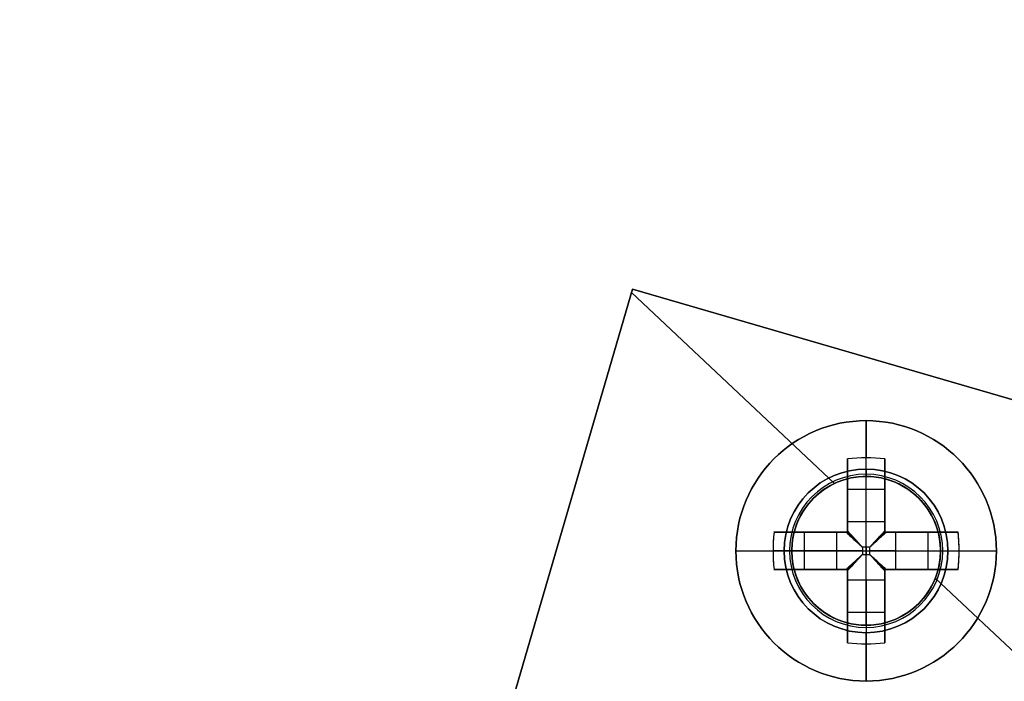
# Model space of a CAD drawing. Header units: millimetres. Extents: x -83 to 676, y -83 to 676.
# Tile 112 of 256: x 36 to 62, y 373 to 391. Entities that reach past the tile are written whole.
import ezdxf

# ---------------------------------------------------------------- set-up
doc = ezdxf.new("R2010")
doc.units = ezdxf.units.MM
doc.header["$MEASUREMENT"] = 0
doc.layers.add('IGES level 0', color=7, linetype='Continuous', true_color=0xff7878)

msp = doc.modelspace()

# ---------------------------------------------------------------- linework, layer by layer
at = {"layer": 'IGES level 0', "color": 254, "true_color": 0xcad1ee}
for p, q in [((43.657, 354.606, 48), (52.055, 383.406, 48)), ((52.055, 383.406, 47), (43.657, 354.606, 47)), ((43.657, 354.606, 47.5), (52.055, 383.406, 47.5)), ((108.216, 367.03, 48), (52.055, 383.406, 48)), ((52.055, 383.406, 48), (52.055, 383.406, 47)), ((52.055, 383.406, 47), (108.216, 367.03, 47)), ((52.055, 383.406, 48), (52.055, 383.406, 47)), ((58.853, 378.299, 47), (58.853, 378.299, 45.8)), ((59.706, 377.823, 48), (59.706, 377.823, 47)), ((56.879, 377.737, 47), (56.879, 377.737, 48)), ((56.879, 377.737, 48), (56.879, 377.737, 47)), ((56.404, 376.884, 45.8), (56.404, 376.884, 47)), ((56.404, 376.884, 47), (56.404, 376.884, 45.8)), ((60.267, 375.849, 47), (60.267, 375.849, 45.8)), ((60.267, 375.849, 45.8), (60.267, 375.849, 47)), ((56.965, 374.91, 48), (56.965, 374.91, 47)), ((59.792, 374.996, 48), (59.792, 374.996, 47)), ((59.792, 374.996, 47), (59.792, 374.996, 48)), ((57.818, 374.435, 47), (57.818, 374.435, 45.8))]:
    msp.add_line(p, q, dxfattribs=at)
at = {"layer": 'IGES level 0', "color": 11, "true_color": 0xff7887}
for p, q in [((52.055, 383.406, 48), (43.657, 354.606, 48)), ((52.055, 383.406, 47), (43.657, 354.606, 47)), ((108.216, 367.03, 48), (52.055, 383.406, 48)), ((108.216, 367.03, 47), (52.055, 383.406, 47)), ((52.028, 383.314, 48), (57.487, 378.178, 48)), ((52.028, 383.314, 47), (57.487, 378.178, 47)), ((60.195, 375.63, 48), (99.845, 338.322, 48)), ((60.195, 375.63, 47), (99.845, 338.322, 47))]:
    msp.add_line(p, q, dxfattribs=at)
at = {"layer": 'IGES level 0', "color": 1, "true_color": 0xff0808}
for p, q in [((58.336, 378.567, 48), (58.336, 379.867, 48)), ((58.336, 377.153, 48.463), (58.336, 378.867, 50.155)), ((57.836, 377.153, 48.463), (57.836, 378.841, 50.13)), ((57.836, 378.841, 50.13), (57.836, 377.153, 48.463)), ((58.836, 378.841, 50.13), (58.836, 377.153, 48.463)), ((58.836, 377.153, 48.463), (58.836, 378.841, 50.13)), ((57.836, 376.867, 49.699), (57.836, 378.405, 49.699)), ((58.336, 378.367, 47.8), (58.336, 378.367, 40)), ((58.336, 374.367, 40), (58.336, 378.367, 40)), ((58.336, 378.367, 40), (58.336, 378.367, 47.8)), ((58.836, 378.405, 49.699), (58.836, 376.867, 49.699)), ((57.836, 378.023, 49.322), (58.836, 378.023, 49.322)), ((57.836, 377.854, 49.155), (57.836, 377.854, 50.83)), ((58.836, 377.854, 49.155), (58.836, 377.854, 50.83)), ((57.836, 377.153, 48.463), (58.836, 377.153, 48.463)), ((57.836, 377.153, 48.463), (58.836, 377.153, 48.463)), ((55.861, 376.867, 50.13), (57.549, 376.867, 48.463)), ((57.549, 376.867, 48.463), (55.861, 376.867, 50.13)), ((56.297, 376.867, 49.699), (57.836, 376.867, 49.699)), ((56.68, 375.867, 49.322), (56.68, 376.867, 49.322)), ((56.848, 376.867, 49.155), (56.848, 376.867, 50.83)), ((57.549, 375.867, 48.463), (57.549, 376.867, 48.463)), ((57.549, 375.867, 48.463), (57.549, 376.867, 48.463)), ((57.836, 376.867, 51.128), (57.836, 376.867, 48.27)), ((57.836, 376.867, 48.27), (57.836, 376.867, 51.128)), ((58.836, 376.867, 51.128), (58.836, 376.867, 48.27)), ((58.836, 376.867, 49.699), (60.374, 376.867, 49.699)), ((58.836, 376.867, 48.27), (58.836, 376.867, 51.128)), ((59.122, 376.867, 48.463), (60.81, 376.867, 50.13)), ((59.122, 376.867, 48.463), (59.122, 375.867, 48.463)), ((60.81, 376.867, 50.13), (59.122, 376.867, 48.463)), ((59.122, 376.867, 48.463), (59.122, 375.867, 48.463)), ((59.823, 376.867, 49.155), (59.823, 376.867, 50.83)), ((59.992, 376.867, 49.322), (59.992, 375.867, 49.322)), ((58.433, 376.464, 48.18), (58.238, 376.464, 48.18)), ((58.238, 376.464, 48.18), (58.238, 376.269, 48.18)), ((58.238, 376.464, 48.18), (58.238, 376.269, 48.18)), ((58.433, 376.464, 48.18), (58.238, 376.464, 48.18)), ((58.336, 376.464, 48.18), (58.336, 376.269, 48.18)), ((58.433, 376.269, 48.18), (58.433, 376.464, 48.18)), ((58.433, 376.269, 48.18), (58.433, 376.464, 48.18)), ((54.836, 376.367, 48), (56.136, 376.367, 48)), ((57.549, 376.367, 48.463), (55.836, 376.367, 50.155)), ((56.336, 376.367, 47.8), (56.336, 376.367, 40)), ((56.336, 376.367, 40), (60.336, 376.367, 40)), ((58.238, 376.367, 48.18), (58.433, 376.367, 48.18)), ((58.238, 376.269, 48.18), (58.433, 376.269, 48.18)), ((58.238, 376.269, 48.18), (58.433, 376.269, 48.18)), ((59.122, 376.367, 48.463), (60.836, 376.367, 50.155)), ((60.336, 376.367, 47.8), (60.336, 376.367, 40)), ((60.536, 376.367, 48), (61.836, 376.367, 48)), ((57.549, 375.867, 48.463), (55.861, 375.867, 50.13)), ((55.861, 375.867, 50.13), (57.549, 375.867, 48.463)), ((57.836, 375.867, 49.699), (56.297, 375.867, 49.699)), ((56.848, 375.867, 49.155), (56.848, 375.867, 50.83)), ((57.836, 375.867, 51.128), (57.836, 375.867, 48.27)), ((57.836, 375.867, 48.27), (57.836, 375.867, 51.128)), ((57.836, 374.329, 49.699), (57.836, 375.867, 49.699)), ((58.836, 375.867, 51.128), (58.836, 375.867, 48.27)), ((58.836, 375.867, 49.699), (58.836, 374.329, 49.699)), ((58.836, 375.867, 48.27), (58.836, 375.867, 51.128)), ((60.374, 375.867, 49.699), (58.836, 375.867, 49.699)), ((60.81, 375.867, 50.13), (59.122, 375.867, 48.463)), ((59.122, 375.867, 48.463), (60.81, 375.867, 50.13)), ((59.823, 375.867, 49.155), (59.823, 375.867, 50.83)), ((57.836, 373.892, 50.13), (57.836, 375.58, 48.463)), ((58.836, 375.58, 48.463), (57.836, 375.58, 48.463)), ((57.836, 375.58, 48.463), (57.836, 373.892, 50.13)), ((58.836, 375.58, 48.463), (57.836, 375.58, 48.463)), ((58.336, 375.58, 48.463), (58.336, 373.867, 50.155)), ((58.836, 375.58, 48.463), (58.836, 373.892, 50.13)), ((58.836, 373.892, 50.13), (58.836, 375.58, 48.463)), ((57.836, 374.879, 49.155), (57.836, 374.879, 50.83)), ((58.836, 374.879, 49.155), (58.836, 374.879, 50.83)), ((58.836, 374.711, 49.322), (57.836, 374.711, 49.322)), ((58.336, 374.367, 40), (58.336, 374.367, 47.8)), ((58.336, 374.367, 47.8), (58.336, 374.367, 40)), ((58.336, 372.867, 48), (58.336, 374.167, 48))]:
    msp.add_line(p, q, dxfattribs=at)
at = {"layer": 'IGES level 0', "color": 153, "true_color": 0x5393cf}
for centre, radius in [((296.5, 296.5), 296.5), ((296.5, 296.5, -1.2), 296.5), ((296.5, 296.5), 241), ((296.5, 296.5, -1.2), 241)]:
    msp.add_circle(centre, radius, dxfattribs=at)
at = {"layer": 'IGES level 0'}
for centre, radius in [((296.5, 296.5, 47), 296.5), ((296.5, 296.5), 296.5), ((296.5, 296.5, 47), 295.3), ((296.5, 296.5), 295.3)]:
    msp.add_circle(centre, radius, dxfattribs=at)
at = {"layer": 'IGES level 0', "color": 124, "true_color": 0x1aa180}
for centre, radius in [((296.5, 296.5, 47), 295), ((296.5, 296.5, 45.8), 295), ((296.5, 296.5, 47), 242.5), ((296.5, 296.5, 45.8), 242.5), ((58.336, 376.367, 47), 2), ((58.336, 376.367, 45.8), 2)]:
    msp.add_circle(centre, radius, dxfattribs=at)
at = {"layer": 'IGES level 0', "color": 31, "true_color": 0xffba87}
for centre, radius in [((296.5, 296.5), 242.2), ((296.5, 296.5, 47), 242.2), ((296.5, 296.5), 241), ((296.5, 296.5, 47), 241)]:
    msp.add_circle(centre, radius, dxfattribs=at)
at = {"layer": 'IGES level 0', "color": 1, "true_color": 0xff0808}
for centre, radius in [((58.336, 376.367, 48), 3.5), ((58.336, 376.367, 48), 2.2), ((58.336, 376.367, 40), 2)]:
    msp.add_circle(centre, radius, dxfattribs=at)
at = {"layer": 'IGES level 0', "color": 11, "true_color": 0xff7887}
for centre in [(58.336, 376.367, 48), (58.336, 376.367, 47)]:
    msp.add_circle(centre, 2, dxfattribs=at)
at = {"layer": 'IGES level 0'}
for centre, radius in [((296.5, 296.5), 296.5), ((296.5, 296.5, 47), 296.5), ((296.5, 296.5, 23.5), 296.5), ((296.5, 296.5, 47), 295.3), ((296.5, 296.5), 295.3), ((296.5, 296.5, 23.5), 295.3)]:
    msp.add_arc(centre, radius, 45, 225, dxfattribs=at)
at = {"layer": 'IGES level 0', "color": 153, "true_color": 0x5393cf}
for centre, start, end in [((296.5, 296.5, -1.2), 345, 165), ((296.5, 296.5), 345, 165), ((296.5, 296.5, -0.6), 345, 165), ((296.5, 296.5, -1.2), 165, 345), ((296.5, 296.5), 165, 345), ((296.5, 296.5, -0.6), 165, 345)]:
    msp.add_arc(centre, 296.5, start, end, dxfattribs=at)
at = {"layer": 'IGES level 0', "color": 124, "true_color": 0x1aa180}
for centre in [(296.5, 296.5, 45.8), (296.5, 296.5, 47), (296.5, 296.5, 46.4)]:
    msp.add_arc(centre, 295, 345, 165, dxfattribs=at)
at = {"layer": 'IGES level 0', "color": 31, "true_color": 0xffba87}
for centre, radius in [((296.5, 296.5), 242.2), ((296.5, 296.5, 47), 242.2), ((296.5, 296.5, 23.5), 242.2), ((296.5, 296.5, 47), 241), ((296.5, 296.5), 241), ((296.5, 296.5, 23.5), 241)]:
    msp.add_arc(centre, radius, 135, 315, dxfattribs=at)
at = {"layer": 'IGES level 0', "color": 1, "true_color": 0xff0808}
for centre, radius, start, end in [((58.336, 376.367, 48), 3.5, 0, 180), ((58.336, 376.367, 48), 2.2, 90, 270), ((58.336, 376.367, 47.941), 2.059, 90, 270), ((58.336, 376.367, 40), 2, 90, 270), ((58.336, 376.367, 47.8), 2, 90, 270), ((58.336, 376.367, 43.9), 2, 90, 270), ((58.336, 376.367, 47.8), 2, 90, 270), ((58.336, 376.367, 48), 2.2, 270, 90), ((58.336, 376.367, 47.941), 2.059, 270, 90), ((58.336, 376.367, 47.8), 2, 270, 90), ((58.336, 376.367, 40), 2, 270, 90), ((58.336, 376.367, 47.8), 2, 270, 90), ((58.336, 376.367, 43.9), 2, 270, 90), ((58.336, 376.367, 48), 3.5, 180, 0)]:
    msp.add_arc(centre, radius, start, end, dxfattribs=at)
at = {"layer": 'IGES level 0', "color": 1, "true_color": 0xff0808, "extrusion": (1, 0, 0)}
for centre, radius, start, end in [((376.367, 47.686, 58.336), 3.514, 5.1275, 44.6488), ((378.567, 47.8, 58.336), 0.2, 90, 180), ((376.464, 49.16, 57.836), 0.98, 296.5596, 314.6488), ((376.464, 49.16, 58.336), 0.98, 270, 314.6488), ((376.464, 49.16, 58.836), 0.98, 296.5596, 314.6488), ((376.269, 49.16, 58.336), 0.98, 225.3512, 270), ((376.367, 47.686, 57.836), 3.478, 98.2648, 135.3512), ((376.269, 49.16, 57.836), 0.98, 225.3512, 243.4404), ((376.269, 49.16, 57.836), 0.98, 225.3512, 243.4404), ((376.367, 47.686, 58.836), 3.478, 98.2648, 135.3512), ((376.269, 49.16, 58.836), 0.98, 225.3512, 243.4404), ((376.269, 49.16, 58.836), 0.98, 225.3512, 243.4404), ((376.367, 47.686, 58.336), 3.514, 135.3512, 174.8725)]:
    msp.add_arc(centre, radius, start, end, dxfattribs=at)
at = {"layer": 'IGES level 0', "color": 1, "true_color": 0xff0808, "extrusion": (-9.0207e-15, -0.70276, 0.711427)}
msp.add_arc((58.336, 301.269, -230.57), 3.514, 81.8199, 98.1801, dxfattribs=at)
at = {"layer": 'IGES level 0', "color": 1, "true_color": 0xff0808, "extrusion": (1.24513e-14, -0.70276, 0.711427)}
msp.add_arc((58.336, 301.269, -230.57), 3.514, 81.8199, 98.1801, dxfattribs=at)
at = {"layer": 'IGES level 0', "color": 1, "true_color": 0xff0808, "extrusion": (1, 5.73308e-15, -2.89699e-15)}
msp.add_arc((376.367, 47.686, 57.836), 3.478, 44.6488, 81.7352, dxfattribs=at)
at = {"layer": 'IGES level 0', "color": 1, "true_color": 0xff0808, "extrusion": (1, 1.7746e-14, 3.5119e-14)}
msp.add_arc((376.367, 47.686, 57.836), 3.478, 44.6488, 81.7352, dxfattribs=at)
at = {"layer": 'IGES level 0', "color": 1, "true_color": 0xff0808, "extrusion": (1, -1.7746e-14, -3.5119e-14)}
msp.add_arc((376.367, 47.686, 58.836), 3.478, 44.6488, 81.7352, dxfattribs=at)
at = {"layer": 'IGES level 0', "color": 1, "true_color": 0xff0808, "extrusion": (1, 2.34791e-14, 3.2222e-14)}
msp.add_arc((376.367, 47.686, 58.836), 3.478, 44.6488, 81.7352, dxfattribs=at)
at = {"layer": 'IGES level 0', "color": 254, "true_color": 0xcad1ee}
for centre, start, end in [((58.336, 376.367, 47), 345, 165), ((58.336, 376.367, 45.8), 345, 165), ((58.336, 376.367, 46.4), 345, 165), ((58.336, 376.367, 48), 316.743, 136.743), ((58.336, 376.367, 47), 316.743, 136.743), ((58.336, 376.367, 47.5), 316.743, 136.743), ((58.336, 376.367, 48), 136.743, 316.743), ((58.336, 376.367, 47), 136.743, 316.743), ((58.336, 376.367, 47.5), 136.743, 316.743), ((58.336, 376.367, 47), 165, 345), ((58.336, 376.367, 45.8), 165, 345), ((58.336, 376.367, 46.4), 165, 345)]:
    msp.add_arc(centre, 2, start, end, dxfattribs=at)
at = {"layer": 'IGES level 0', "color": 1, "true_color": 0xff0808, "extrusion": (1, -1.46419e-13, 1.10892e-13)}
msp.add_arc((378.567, 47.8, 58.336), 0.2, 90, 180, dxfattribs=at)
at = {"layer": 'IGES level 0', "color": 1, "true_color": 0xff0808, "extrusion": (1, -3.39484e-13, 4.74112e-13)}
msp.add_arc((376.464, 49.16, 57.836), 0.98, 296.5596, 314.6488, dxfattribs=at)
at = {"layer": 'IGES level 0', "color": 1, "true_color": 0xff0808, "extrusion": (1, 6.78967e-13, -9.48225e-13)}
msp.add_arc((376.464, 49.16, 58.836), 0.98, 296.5596, 314.6488, dxfattribs=at)
at = {"layer": 'IGES level 0', "color": 1, "true_color": 0xff0808, "extrusion": (0.70276, -1.56398e-15, 0.711427)}
msp.add_arc((376.367, -7.99, 74.921), 3.514, 81.8199, 98.1801, dxfattribs=at)
at = {"layer": 'IGES level 0', "color": 1, "true_color": 0xff0808, "extrusion": (0.70276, 7.8549e-14, 0.711427)}
msp.add_arc((376.367, -7.99, 74.921), 3.514, 81.8199, 90, dxfattribs=at)
at = {"layer": 'IGES level 0', "color": 1, "true_color": 0xff0808, "extrusion": (0, 1, 0)}
for centre, radius, start, end in [((-58.336, 47.686, 376.867), 3.478, 44.6488, 81.7352), ((-58.238, 49.16, 376.867), 0.98, 296.5596, 314.6488), ((-58.433, 49.16, 376.867), 0.98, 225.3512, 243.4404), ((-58.433, 49.16, 376.867), 0.98, 225.3512, 243.4404), ((-58.336, 47.686, 376.367), 3.514, 5.1275, 44.6488), ((-58.238, 49.16, 376.367), 0.98, 270, 314.6488), ((-58.433, 49.16, 376.367), 0.98, 225.3512, 270), ((-58.336, 47.686, 376.367), 3.514, 135.3512, 174.8725), ((-58.336, 47.686, 376.367), 3.514, 135.3512, 174.8725), ((-58.336, 47.686, 375.867), 3.478, 44.6488, 81.7352), ((-58.336, 47.686, 375.867), 3.478, 44.6488, 81.7352), ((-58.336, 47.686, 375.867), 3.478, 98.2648, 135.3512), ((-58.433, 49.16, 375.867), 0.98, 225.3512, 243.4404), ((-58.433, 49.16, 375.867), 0.98, 225.3512, 243.4404)]:
    msp.add_arc(centre, radius, start, end, dxfattribs=at)
at = {"layer": 'IGES level 0', "color": 1, "true_color": 0xff0808, "extrusion": (-1.41968e-13, 1, 2.80952e-13)}
msp.add_arc((-58.336, 47.686, 376.867), 3.478, 44.6488, 81.7352, dxfattribs=at)
at = {"layer": 'IGES level 0', "color": 1, "true_color": 0xff0808, "extrusion": (-5.43174e-12, 1, -7.5858e-12)}
msp.add_arc((-58.238, 49.16, 376.867), 0.98, 296.5596, 314.6488, dxfattribs=at)
at = {"layer": 'IGES level 0', "color": 1, "true_color": 0xff0808, "extrusion": (0.689371, -0.689371, -0.222565)}
msp.add_arc((307.381, -3.077, -230.508), 0.08, 257.4403, 282.5475, dxfattribs=at)
at = {"layer": 'IGES level 0', "color": 1, "true_color": 0xff0808, "extrusion": (0.689371, 0.689371, 0.222565)}
msp.add_arc((224.882, -21.438, 310.938), 0.08, 257.4525, 282.5597, dxfattribs=at)
at = {"layer": 'IGES level 0', "color": 1, "true_color": 0xff0808, "extrusion": (1.41968e-13, 1, 2.80952e-13)}
for centre in [(-58.336, 47.686, 376.867), (-58.336, 47.686, 376.867), (-58.336, 47.686, 375.867)]:
    msp.add_arc(centre, 3.478, 98.2648, 135.3512, dxfattribs=at)
at = {"layer": 'IGES level 0', "color": 1, "true_color": 0xff0808, "extrusion": (-0.70276, 2.15365e-14, 0.711427)}
msp.add_arc((-376.367, 75.013, -7.071), 3.514, 81.8199, 98.1801, dxfattribs=at)
at = {"layer": 'IGES level 0', "color": 1, "true_color": 0xff0808, "extrusion": (-0.70276, 2.04906e-14, 0.711427)}
msp.add_arc((-376.367, 75.013, -7.071), 3.514, 90, 98.1801, dxfattribs=at)
at = {"layer": 'IGES level 0', "color": 1, "true_color": 0xff0808, "extrusion": (0.702705, -0.702705, -0.111406)}
msp.add_arc((307.381, 22.88, -229.195), 0.08, 263.7148, 276.3569, dxfattribs=at)
at = {"layer": 'IGES level 0', "color": 1, "true_color": 0xff0808, "extrusion": (0.702705, 0.702705, 0.111406)}
msp.add_arc((224.882, 13.689, 311.18), 0.08, 263.6431, 276.2852, dxfattribs=at)
at = {"layer": 'IGES level 0', "color": 1, "true_color": 0xff0808, "extrusion": (-2.49185e-13, 1, 1.15606e-13)}
msp.add_arc((-58.336, 47.686, 376.367), 3.514, 5.1275, 44.6488, dxfattribs=at)
at = {"layer": 'IGES level 0', "color": 1, "true_color": 0xff0808, "extrusion": (0.70276, 1.31904e-13, 0.711427)}
msp.add_arc((376.367, -7.99, 74.921), 3.514, 90, 98.1801, dxfattribs=at)
at = {"layer": 'IGES level 0', "color": 1, "true_color": 0xff0808, "extrusion": (2.1883e-10, 1, 2.87691e-11)}
msp.add_arc((-56.136, 47.8, 376.367), 0.2, 90, 180, dxfattribs=at)
at = {"layer": 'IGES level 0', "color": 1, "true_color": 0xff0808, "extrusion": (2.18833e-10, 1, -2.87618e-11)}
msp.add_arc((-60.536, 47.8, 376.367), 0.2, 360, 90, dxfattribs=at)
at = {"layer": 'IGES level 0', "color": 1, "true_color": 0xff0808, "extrusion": (-0.70276, -2.78102e-14, 0.711427)}
msp.add_arc((-376.367, 75.013, -7.071), 3.514, 81.8199, 90, dxfattribs=at)
at = {"layer": 'IGES level 0', "color": 1, "true_color": 0xff0808, "extrusion": (0.689371, 0.689371, -0.222565)}
msp.add_arc((224.882, 115.386, 288.405), 0.08, 257.4403, 282.5475, dxfattribs=at)
at = {"layer": 'IGES level 0', "color": 1, "true_color": 0xff0808, "extrusion": (0.702705, 0.702705, -0.111406)}
msp.add_arc((224.882, 82.177, 299.755), 0.08, 263.7148, 276.3569, dxfattribs=at)
at = {"layer": 'IGES level 0', "color": 1, "true_color": 0xff0808, "extrusion": (0.702705, -0.702705, 0.111406)}
msp.add_arc((307.381, 72.986, -217.769), 0.08, 263.6431, 276.2852, dxfattribs=at)
at = {"layer": 'IGES level 0', "color": 1, "true_color": 0xff0808, "extrusion": (0.689371, -0.689371, 0.222565)}
msp.add_arc((307.381, 97.025, -207.975), 0.08, 257.4525, 282.5597, dxfattribs=at)
at = {"layer": 'IGES level 0', "color": 1, "true_color": 0xff0808, "extrusion": (-2.71587e-12, 1, -3.7929e-12)}
msp.add_arc((-58.238, 49.16, 375.867), 0.98, 296.5596, 314.6488, dxfattribs=at)
at = {"layer": 'IGES level 0', "color": 1, "true_color": 0xff0808, "extrusion": (2.71587e-12, 1, 3.7929e-12)}
msp.add_arc((-58.238, 49.16, 375.867), 0.98, 296.5596, 314.6488, dxfattribs=at)
at = {"layer": 'IGES level 0', "color": 1, "true_color": 0xff0808, "extrusion": (1, 1.17395e-14, -1.6111e-14)}
msp.add_arc((376.367, 47.686, 57.836), 3.478, 98.2648, 135.3512, dxfattribs=at)
at = {"layer": 'IGES level 0', "color": 1, "true_color": 0xff0808, "extrusion": (1, 2.34791e-14, -3.2222e-14)}
msp.add_arc((376.367, 47.686, 58.836), 3.478, 98.2648, 135.3512, dxfattribs=at)
at = {"layer": 'IGES level 0', "color": 1, "true_color": 0xff0808, "extrusion": (1, -2.51215e-14, -6.06486e-14)}
msp.add_arc((374.167, 47.8, 58.336), 0.2, 0, 90, dxfattribs=at)
at = {"layer": 'IGES level 0', "color": 1, "true_color": 0xff0808, "extrusion": (1, -8.57701e-14, -8.57701e-14)}
msp.add_arc((374.167, 47.8, 58.336), 0.2, 360, 90, dxfattribs=at)
at = {"layer": 'IGES level 0', "color": 1, "true_color": 0xff0808, "extrusion": (-1.24501e-14, 0.70276, 0.711427)}
msp.add_arc((-58.336, -234.246, 298.42), 3.514, 81.8199, 98.1801, dxfattribs=at)
at = {"layer": 'IGES level 0', "color": 1, "true_color": 0xff0808, "extrusion": (4.8968e-14, 0.70276, 0.711427)}
msp.add_arc((-58.336, -234.246, 298.42), 3.514, 81.8199, 98.1801, dxfattribs=at)
at = {"layer": 'IGES level 0', "color": 1, "true_color": 0xff0808}
for points in [[(57.8, 376.867, 48.283), (57.811, 376.867, 48.277), (57.823, 376.867, 48.273), (57.836, 376.867, 48.27)], [(57.836, 376.867, 48.27), (57.836, 376.879, 48.273), (57.836, 376.891, 48.277), (57.836, 376.903, 48.283)], [(58.836, 376.903, 48.283), (58.836, 376.891, 48.277), (58.836, 376.879, 48.273), (58.836, 376.867, 48.27)], [(58.836, 376.867, 48.27), (58.848, 376.867, 48.273), (58.86, 376.867, 48.277), (58.871, 376.867, 48.283)], [(57.836, 375.867, 48.27), (57.823, 375.867, 48.273), (57.811, 375.867, 48.277), (57.8, 375.867, 48.283)], [(57.836, 375.831, 48.283), (57.836, 375.843, 48.277), (57.836, 375.854, 48.273), (57.836, 375.867, 48.27)], [(58.836, 375.867, 48.27), (58.836, 375.854, 48.273), (58.836, 375.843, 48.277), (58.836, 375.831, 48.283)], [(58.871, 375.867, 48.283), (58.86, 375.867, 48.277), (58.848, 375.867, 48.273), (58.836, 375.867, 48.27)]]:
    msp.add_open_spline(points, degree=3, dxfattribs=at)
for points, knots in [([(57.836, 376.867, 48.27), (57.828, 376.867, 48.272), (57.821, 376.867, 48.274), (57.809, 376.867, 48.279), (57.805, 376.867, 48.281), (57.8, 376.867, 48.283)], [0, 0, 0, 0, 0.00002195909, 0.00002195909, 0.0000380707, 0.0000380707, 0.0000380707, 0.0000380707]), ([(57.8, 376.867, 48.283), (57.845, 376.826, 48.261), (57.89, 376.783, 48.242), (57.986, 376.696, 48.212), (58.035, 376.651, 48.2), (58.136, 376.559, 48.184), (58.187, 376.512, 48.18), (58.238, 376.464, 48.18)], [0, 0, 0, 0, 0.320257, 0.320257, 0.655825, 0.655825, 1, 1, 1, 1]), ([(57.8, 376.867, 48.283), (57.816, 376.852, 48.275), (57.832, 376.837, 48.268), (57.866, 376.806, 48.253), (57.884, 376.79, 48.246), (57.919, 376.757, 48.233), (57.937, 376.741, 48.227), (57.971, 376.71, 48.217), (57.987, 376.695, 48.212), (58.02, 376.664, 48.204), (58.038, 376.648, 48.2), (58.074, 376.615, 48.193), (58.093, 376.598, 48.191), (58.131, 376.563, 48.186), (58.151, 376.544, 48.183), (58.191, 376.507, 48.181), (58.211, 376.489, 48.18), (58.234, 376.468, 48.18), (58.236, 376.466, 48.18), (58.238, 376.464, 48.18)], [0, 0, 0, 0, 0.129053, 0.129053, 0.256755, 0.256755, 0.38469, 0.38469, 0.5, 0.5, 0.626455, 0.626455, 0.749753, 0.749753, 0.874877, 0.874877, 0.989347, 0.989347, 1, 1, 1, 1]), ([(57.834, 376.867, 48.271), (57.87, 376.828, 48.253), (57.929, 376.762, 48.228), (57.99, 376.696, 48.211), (58.014, 376.67, 48.206)], [0.0440598, 0.0440598, 0.0440598, 0.0440598, 0.3202573, 0.497, 0.497, 0.497, 0.497]), ([(57.836, 376.903, 48.283), (57.836, 376.896, 48.28), (57.835, 376.889, 48.277), (57.835, 376.877, 48.273), (57.835, 376.872, 48.271), (57.836, 376.867, 48.27)], [0, 0, 0, 0, 0.00002297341, 0.00002297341, 0.0000380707, 0.0000380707, 0.0000380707, 0.0000380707]), ([(58.238, 376.464, 48.18), (58.219, 376.485, 48.18), (58.202, 376.504, 48.18), (58.167, 376.542, 48.183), (58.15, 376.56, 48.184), (58.117, 376.596, 48.189), (58.102, 376.613, 48.191), (58.07, 376.647, 48.197), (58.055, 376.663, 48.2), (58.033, 376.688, 48.206), (58.025, 376.696, 48.208), (58.003, 376.72, 48.214), (57.988, 376.737, 48.218), (57.957, 376.77, 48.229), (57.942, 376.786, 48.234), (57.912, 376.819, 48.246), (57.897, 376.835, 48.253), (57.868, 376.867, 48.266), (57.854, 376.883, 48.273), (57.839, 376.899, 48.282), (57.837, 376.901, 48.282), (57.836, 376.903, 48.283)], [0, 0, 0, 0, 0.101614, 0.101614, 0.209673, 0.209673, 0.321553, 0.321553, 0.439036, 0.439036, 0.5, 0.5, 0.625, 0.625, 0.744934, 0.744934, 0.864797, 0.864797, 0.986554, 0.986554, 1, 1, 1, 1]), ([(58.836, 376.903, 48.283), (58.821, 376.887, 48.275), (58.806, 376.87, 48.268), (58.774, 376.836, 48.253), (58.759, 376.819, 48.246), (58.726, 376.783, 48.233), (58.71, 376.766, 48.227), (58.679, 376.732, 48.217), (58.664, 376.716, 48.212), (58.633, 376.682, 48.204), (58.617, 376.664, 48.2), (58.584, 376.628, 48.193), (58.567, 376.61, 48.191), (58.531, 376.571, 48.186), (58.513, 376.551, 48.183), (58.476, 376.511, 48.181), (58.458, 376.491, 48.18), (58.437, 376.468, 48.18), (58.435, 376.466, 48.18), (58.433, 376.464, 48.18)], [0, 0, 0, 0, 0.1290525, 0.1290525, 0.2567545, 0.2567545, 0.3846897, 0.3846897, 0.5, 0.5, 0.6264552, 0.6264552, 0.7497533, 0.7497533, 0.8748767, 0.8748767, 0.9893473, 0.9893473, 1, 1, 1, 1]), ([(58.836, 376.903, 48.283), (58.794, 376.858, 48.261), (58.752, 376.812, 48.242), (58.665, 376.717, 48.212), (58.62, 376.667, 48.2), (58.527, 376.567, 48.184), (58.48, 376.516, 48.18), (58.433, 376.464, 48.18)], [0, 0, 0, 0, 0.320257, 0.320257, 0.655825, 0.655825, 1, 1, 1, 1]), ([(58.433, 376.464, 48.18), (58.453, 376.483, 48.18), (58.473, 376.501, 48.18), (58.51, 376.535, 48.183), (58.529, 376.552, 48.184), (58.565, 376.585, 48.189), (58.582, 376.601, 48.191), (58.616, 376.632, 48.197), (58.632, 376.647, 48.2), (58.656, 376.669, 48.206), (58.665, 376.677, 48.208), (58.689, 376.699, 48.214), (58.706, 376.715, 48.218), (58.739, 376.745, 48.229), (58.755, 376.76, 48.234), (58.788, 376.79, 48.246), (58.804, 376.805, 48.253), (58.836, 376.834, 48.266), (58.851, 376.848, 48.273), (58.868, 376.864, 48.282), (58.87, 376.865, 48.282), (58.871, 376.867, 48.283)], [0, 0, 0, 0, 0.101614, 0.101614, 0.209673, 0.209673, 0.321553, 0.321553, 0.439036, 0.439036, 0.5, 0.5, 0.625, 0.625, 0.744934, 0.744934, 0.864797, 0.864797, 0.986554, 0.986554, 1, 1, 1, 1]), ([(58.836, 376.869, 48.271), (58.796, 376.833, 48.253), (58.731, 376.773, 48.228), (58.665, 376.712, 48.211), (58.639, 376.688, 48.206)], [0.0440597, 0.0440597, 0.0440597, 0.0440597, 0.3202573, 0.497, 0.497, 0.497, 0.497]), ([(58.836, 376.867, 48.27), (58.836, 376.874, 48.272), (58.836, 376.881, 48.274), (58.836, 376.893, 48.279), (58.836, 376.898, 48.281), (58.836, 376.903, 48.283)], [0, 0, 0, 0, 0.00002195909, 0.00002195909, 0.0000380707, 0.0000380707, 0.0000380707, 0.0000380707]), ([(58.871, 376.867, 48.283), (58.865, 376.867, 48.28), (58.857, 376.867, 48.277), (58.845, 376.867, 48.273), (58.84, 376.867, 48.271), (58.836, 376.867, 48.27)], [0, 0, 0, 0, 0.00002297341, 0.00002297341, 0.0000380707, 0.0000380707, 0.0000380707, 0.0000380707]), ([(58.238, 376.269, 48.18), (58.218, 376.251, 48.18), (58.199, 376.233, 48.18), (58.161, 376.198, 48.183), (58.142, 376.181, 48.184), (58.107, 376.149, 48.189), (58.089, 376.133, 48.191), (58.055, 376.102, 48.197), (58.039, 376.086, 48.2), (58.015, 376.064, 48.206), (58.007, 376.057, 48.208), (57.982, 376.034, 48.214), (57.965, 376.019, 48.218), (57.932, 375.988, 48.229), (57.916, 375.973, 48.234), (57.883, 375.943, 48.246), (57.867, 375.929, 48.253), (57.835, 375.899, 48.266), (57.82, 375.885, 48.273), (57.803, 375.87, 48.282), (57.801, 375.868, 48.282), (57.8, 375.867, 48.283)], [0, 0, 0, 0, 0.101614, 0.101614, 0.209673, 0.209673, 0.321553, 0.321553, 0.439036, 0.439036, 0.5, 0.5, 0.625, 0.625, 0.744934, 0.744934, 0.864797, 0.864797, 0.986554, 0.986554, 1, 1, 1, 1]), ([(57.836, 375.831, 48.283), (57.85, 375.847, 48.275), (57.865, 375.863, 48.268), (57.897, 375.897, 48.253), (57.913, 375.915, 48.246), (57.945, 375.95, 48.233), (57.961, 375.968, 48.227), (57.992, 376.002, 48.217), (58.007, 376.018, 48.212), (58.038, 376.051, 48.204), (58.054, 376.069, 48.2), (58.087, 376.105, 48.193), (58.104, 376.124, 48.191), (58.14, 376.162, 48.186), (58.158, 376.182, 48.183), (58.195, 376.223, 48.181), (58.213, 376.242, 48.18), (58.234, 376.265, 48.18), (58.236, 376.267, 48.18), (58.238, 376.269, 48.18)], [0, 0, 0, 0, 0.1290525, 0.1290525, 0.2567545, 0.2567545, 0.3846897, 0.3846897, 0.5, 0.5, 0.6264552, 0.6264552, 0.7497533, 0.7497533, 0.8748767, 0.8748767, 0.9893473, 0.9893473, 1, 1, 1, 1]), ([(57.836, 375.831, 48.283), (57.877, 375.876, 48.261), (57.919, 375.922, 48.242), (58.006, 376.017, 48.212), (58.051, 376.066, 48.2), (58.144, 376.167, 48.184), (58.191, 376.218, 48.18), (58.238, 376.269, 48.18)], [0, 0, 0, 0, 0.320257, 0.320257, 0.655825, 0.655825, 1, 1, 1, 1]), ([(58.871, 375.867, 48.283), (58.855, 375.881, 48.275), (58.839, 375.897, 48.268), (58.805, 375.928, 48.253), (58.788, 375.944, 48.246), (58.752, 375.976, 48.233), (58.734, 375.992, 48.227), (58.7, 376.024, 48.217), (58.684, 376.038, 48.212), (58.651, 376.069, 48.204), (58.633, 376.085, 48.2), (58.597, 376.119, 48.193), (58.579, 376.136, 48.191), (58.54, 376.171, 48.186), (58.52, 376.189, 48.183), (58.48, 376.226, 48.181), (58.46, 376.245, 48.18), (58.437, 376.266, 48.18), (58.435, 376.267, 48.18), (58.433, 376.269, 48.18)], [0, 0, 0, 0, 0.1290525, 0.1290525, 0.2567545, 0.2567545, 0.3846897, 0.3846897, 0.5, 0.5, 0.6264552, 0.6264552, 0.7497533, 0.7497533, 0.8748767, 0.8748767, 0.9893473, 0.9893473, 1, 1, 1, 1]), ([(58.433, 376.269, 48.18), (58.452, 376.249, 48.18), (58.469, 376.23, 48.18), (58.504, 376.192, 48.183), (58.521, 376.173, 48.184), (58.554, 376.138, 48.189), (58.57, 376.12, 48.191), (58.601, 376.087, 48.197), (58.616, 376.07, 48.2), (58.638, 376.046, 48.206), (58.646, 376.038, 48.208), (58.668, 376.013, 48.214), (58.684, 375.997, 48.218), (58.714, 375.963, 48.229), (58.729, 375.947, 48.234), (58.759, 375.914, 48.246), (58.774, 375.898, 48.253), (58.803, 375.867, 48.266), (58.817, 375.851, 48.273), (58.833, 375.834, 48.282), (58.834, 375.833, 48.282), (58.836, 375.831, 48.283)], [0, 0, 0, 0, 0.101614, 0.101614, 0.209673, 0.209673, 0.321553, 0.321553, 0.439036, 0.439036, 0.5, 0.5, 0.625, 0.625, 0.744934, 0.744934, 0.864797, 0.864797, 0.986554, 0.986554, 1, 1, 1, 1]), ([(58.871, 375.867, 48.283), (58.827, 375.908, 48.261), (58.781, 375.95, 48.242), (58.686, 376.037, 48.212), (58.636, 376.083, 48.2), (58.536, 376.175, 48.184), (58.484, 376.222, 48.18), (58.433, 376.269, 48.18)], [0, 0, 0, 0, 0.320257, 0.320257, 0.655825, 0.655825, 1, 1, 1, 1]), ([(57.836, 375.865, 48.271), (57.875, 375.901, 48.253), (57.94, 375.961, 48.228), (58.006, 376.022, 48.211), (58.033, 376.045, 48.206)], [0.0440597, 0.0440597, 0.0440597, 0.0440597, 0.3202573, 0.497, 0.497, 0.497, 0.497]), ([(58.837, 375.867, 48.271), (58.802, 375.906, 48.253), (58.742, 375.971, 48.228), (58.681, 376.038, 48.211), (58.657, 376.064, 48.206)], [0.0440597, 0.0440597, 0.0440597, 0.0440597, 0.3202573, 0.497, 0.497, 0.497, 0.497]), ([(57.8, 375.867, 48.283), (57.807, 375.867, 48.28), (57.814, 375.867, 48.277), (57.826, 375.867, 48.273), (57.831, 375.867, 48.271), (57.836, 375.867, 48.27)], [0, 0, 0, 0, 0.00002297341, 0.00002297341, 0.0000380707, 0.0000380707, 0.0000380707, 0.0000380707]), ([(57.836, 375.867, 48.27), (57.835, 375.86, 48.272), (57.835, 375.853, 48.274), (57.836, 375.841, 48.279), (57.836, 375.836, 48.281), (57.836, 375.831, 48.283)], [0, 0, 0, 0, 0.00002195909, 0.00002195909, 0.0000380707, 0.0000380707, 0.0000380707, 0.0000380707]), ([(58.836, 375.831, 48.283), (58.836, 375.838, 48.28), (58.836, 375.845, 48.277), (58.836, 375.857, 48.273), (58.836, 375.862, 48.271), (58.836, 375.867, 48.27)], [0, 0, 0, 0, 0.00002297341, 0.00002297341, 0.0000380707, 0.0000380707, 0.0000380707, 0.0000380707]), ([(58.836, 375.867, 48.27), (58.843, 375.867, 48.272), (58.85, 375.867, 48.274), (58.862, 375.867, 48.279), (58.867, 375.867, 48.281), (58.871, 375.867, 48.283)], [0, 0, 0, 0, 0.00002195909, 0.00002195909, 0.0000380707, 0.0000380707, 0.0000380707, 0.0000380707])]:
    msp.add_open_spline(points, degree=3, knots=knots, dxfattribs=at)
for points, weights in [([(58.238, 376.464, 48.18), (58.026, 376.696, 48.18), (57.836, 376.903, 48.283)], [1, 0.972991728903, 1]), ([(58.433, 376.464, 48.18), (58.664, 376.677, 48.18), (58.871, 376.867, 48.283)], [1, 0.972991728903, 1]), ([(58.238, 376.269, 48.18), (58.007, 376.057, 48.18), (57.8, 375.867, 48.283)], [1, 0.972991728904, 1]), ([(58.433, 376.269, 48.18), (58.646, 376.038, 48.18), (58.836, 375.831, 48.283)], [1, 0.972991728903, 1])]:
    msp.add_rational_spline(points, weights, degree=2, dxfattribs=at)

doc.saveas('drawing.dxf')
